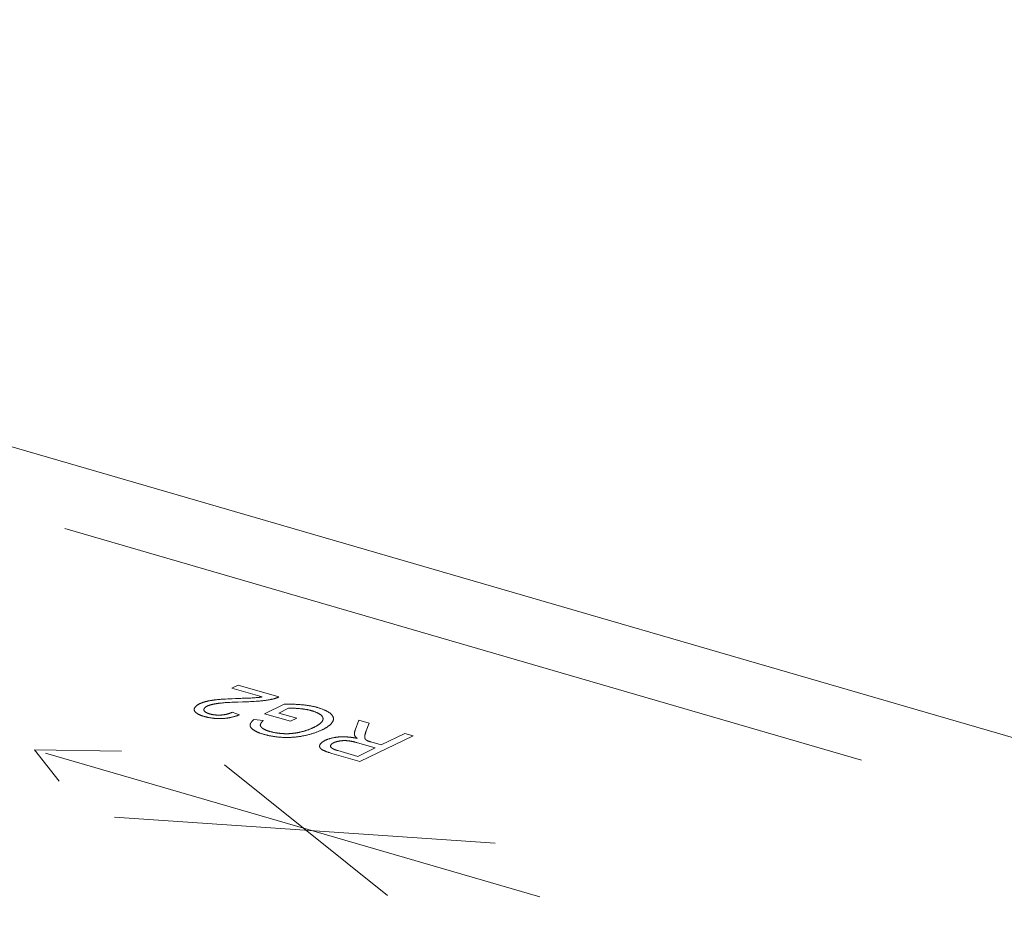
# Model space of a CAD drawing. Header units: millimetres. Extents: x 3925 to 5043, y -86 to 778.
# Tile 146 of 164: x 4805 to 4812, y 494 to 500. Entities that reach past the tile are written whole.
import ezdxf

# ---------------------------------------------------------------- set-up
doc = ezdxf.new("R2010")
doc.units = ezdxf.units.MM
doc.header["$LTSCALE"] = 46.255
doc.layers.add('140-155102-0DXF_CONTINUOUS_LINE', color=7, linetype='CONTINUOUS')
doc.layers.add('H30K-TOP-COVDXF_CONTINUOUS_LINE', color=7, linetype='CONTINUOUS')

msp = doc.modelspace()

# ---------------------------------------------------------------- linework, layer by layer
at = {"layer": '140-155102-0DXF_CONTINUOUS_LINE', "color": 7, "linetype": 'Continuous', "lineweight": 0}
msp.add_line((4794.287, 500.1556), (4840.4064, 486.7413), dxfattribs=at)
at = {"layer": 'H30K-TOP-COVDXF_CONTINUOUS_LINE', "color": 7, "linetype": 'Continuous', "lineweight": 0}
for p, q in [((4810.7941, 494.8815), (4805.1234, 496.5309)), ((4806.3118, 495.3946), (4806.3564, 495.4161)), ((4806.5264, 495.3322), (4806.3118, 495.3946)), ((4806.3564, 495.4161), (4806.6458, 495.3319)), ((4806.1892, 495.3106), (4806.1959, 495.3114)), ((4806.1959, 495.3114), (4806.2026, 495.3122)), ((4806.2026, 495.3122), (4806.2094, 495.3129)), ((4806.2508, 495.3163), (4806.2665, 495.3173)), ((4806.2665, 495.3173), (4806.2822, 495.3182)), ((4806.2822, 495.3182), (4806.298, 495.319)), ((4806.2983, 495.2936), (4806.2847, 495.2928)), ((4806.298, 495.319), (4806.3138, 495.3197)), ((4806.312, 495.2943), (4806.2983, 495.2936)), ((4806.3257, 495.2949), (4806.312, 495.2943)), ((4806.3138, 495.3197), (4806.3374, 495.3206)), ((4806.3394, 495.2954), (4806.3257, 495.2949)), ((4806.3374, 495.3206), (4806.3744, 495.3219)), ((4806.3531, 495.2959), (4806.3394, 495.2954)), ((4806.4196, 495.2979), (4806.4068, 495.2975)), ((4806.4074, 495.323), (4806.4238, 495.3236)), ((4806.4324, 495.2984), (4806.4196, 495.2979)), ((4806.4238, 495.3236), (4806.4348, 495.324)), ((4806.4452, 495.299), (4806.4324, 495.2984)), ((4806.4348, 495.324), (4806.4458, 495.3245)), ((4806.458, 495.2996), (4806.4452, 495.299)), ((4806.4458, 495.3245), (4806.4567, 495.3251)), ((4806.4707, 495.3003), (4806.458, 495.2996)), ((4806.4835, 495.3011), (4806.4707, 495.3003)), ((4806.4786, 495.3266), (4806.484, 495.3271)), ((4806.484, 495.3271), (4806.4894, 495.3275)), ((4806.4894, 495.3275), (4806.4947, 495.3281)), ((4806.4947, 495.3281), (4806.5001, 495.3286)), ((4806.3149, 495.223), (4806.3653, 495.2046)), ((4806.5435, 495.2126), (4806.6838, 495.2802)), ((4806.7292, 495.1588), (4806.5435, 495.2126)), ((4806.7153, 495.2515), (4806.6449, 495.2176)), ((4806.6449, 495.2176), (4806.7736, 495.1801)), ((4806.7699, 495.2506), (4806.7639, 495.251)), ((4806.7758, 495.2502), (4806.7699, 495.2506)), ((4806.7818, 495.2498), (4806.7758, 495.2502)), ((4806.7876, 495.2493), (4806.7818, 495.2498)), ((4806.7935, 495.2488), (4806.7876, 495.2493)), ((4806.4706, 495.1724), (4806.5353, 495.1632)), ((4806.7736, 495.1801), (4806.7292, 495.1588)), ((4807.1891, 495.0944), (4807.2157, 495.1662)), ((4807.2157, 495.1662), (4807.2886, 495.145)), ((4807.2886, 495.145), (4807.2679, 495.0902)), ((4807.1965, 495.0084), (4807.1919, 495.0097)), ((4807.2011, 495.0071), (4807.1965, 495.0084)), ((4807.2056, 495.0058), (4807.2011, 495.0071)), ((4807.3324, 494.969), (4807.2056, 495.0058)), ((4807.6016, 495.0539), (4807.2235, 494.8717)), ((4807.3008, 495.0117), (4807.3757, 494.9899)), ((4807.3757, 494.9899), (4807.5436, 495.0708)), ((4807.5436, 495.0708), (4807.6016, 495.0539)), ((4805.082, 494.7323), (4804.9078, 494.9543)), ((4804.9078, 494.9543), (4805.5256, 494.9461)), ((4808.5036, 493.9085), (4804.9858, 494.9317)), ((4807.0174, 494.9317), (4807.0115, 494.9335)), ((4807.0234, 494.9299), (4807.0174, 494.9317)), ((4807.2073, 494.9087), (4807.3324, 494.969)), ((4807.2235, 494.8717), (4807.0234, 494.9299)), ((4807.4189, 493.9168), (4806.2586, 494.8494)), ((4805.475, 494.4752), (4808.1858, 494.2899))]:
    msp.add_line(p, q, dxfattribs=at)
for points in [[(4806.0442, 495.2368), (4806.0439, 495.2382), (4806.0437, 495.2395), (4806.0436, 495.2409), (4806.0436, 495.2423), (4806.0436, 495.2436), (4806.0438, 495.245), (4806.044, 495.2464), (4806.0443, 495.2478), (4806.0448, 495.2492), (4806.0453, 495.2506), (4806.0458, 495.252), (4806.0465, 495.2534), (4806.0472, 495.2548), (4806.0481, 495.2563), (4806.049, 495.2577), (4806.0499, 495.2591), (4806.051, 495.2604), (4806.0521, 495.2618), (4806.0533, 495.2632), (4806.0546, 495.2646), (4806.056, 495.266), (4806.0574, 495.2673), (4806.0589, 495.2687), (4806.0605, 495.27), (4806.0622, 495.2713), (4806.0639, 495.2726), (4806.0657, 495.2739), (4806.0675, 495.2752), (4806.0694, 495.2764), (4806.0714, 495.2777), (4806.0735, 495.2789), (4806.0756, 495.2801), (4806.0777, 495.2813), (4806.08, 495.2824), (4806.0822, 495.2835)], [(4806.0822, 495.2835), (4806.0842, 495.2845), (4806.0861, 495.2854), (4806.0881, 495.2862), (4806.0902, 495.2871), (4806.0923, 495.288), (4806.0944, 495.2888), (4806.0965, 495.2897), (4806.0987, 495.2905), (4806.101, 495.2913), (4806.1032, 495.2921), (4806.1055, 495.2929), (4806.1078, 495.2937), (4806.1102, 495.2945), (4806.1125, 495.2952), (4806.115, 495.296), (4806.1174, 495.2967), (4806.1198, 495.2974), (4806.1223, 495.2981), (4806.1248, 495.2988), (4806.1273, 495.2994), (4806.1299, 495.3001), (4806.1325, 495.3007), (4806.135, 495.3013), (4806.1376, 495.3019)], [(4806.21, 495.2856), (4806.2075, 495.2853), (4806.205, 495.2849), (4806.2025, 495.2845), (4806.2, 495.2841), (4806.1975, 495.2837), (4806.195, 495.2833), (4806.1926, 495.2829), (4806.1901, 495.2824), (4806.1877, 495.282), (4806.1852, 495.2815), (4806.1828, 495.281), (4806.1804, 495.2805), (4806.178, 495.28), (4806.1756, 495.2795), (4806.1733, 495.279), (4806.171, 495.2784), (4806.1687, 495.2779), (4806.1664, 495.2773), (4806.1642, 495.2767), (4806.1619, 495.2761), (4806.1598, 495.2755), (4806.1576, 495.2749), (4806.1555, 495.2742), (4806.1534, 495.2736), (4806.1514, 495.2729), (4806.1493, 495.2722), (4806.1474, 495.2715), (4806.1455, 495.2708), (4806.1436, 495.2701), (4806.1417, 495.2693), (4806.14, 495.2686), (4806.1382, 495.2678), (4806.1365, 495.267)], [(4806.1376, 495.3019), (4806.1407, 495.3026), (4806.1438, 495.3033), (4806.1469, 495.3039), (4806.15, 495.3046), (4806.1532, 495.3052), (4806.1564, 495.3057), (4806.1596, 495.3063), (4806.1628, 495.3068), (4806.1661, 495.3074), (4806.1693, 495.3079), (4806.1726, 495.3084), (4806.1759, 495.3089), (4806.1792, 495.3093), (4806.1825, 495.3098), (4806.1859, 495.3102), (4806.1892, 495.3106)], [(4806.2094, 495.3129), (4806.2161, 495.3135), (4806.2195, 495.3138)], [(4806.2174, 495.2866), (4806.2149, 495.2863), (4806.21, 495.2856)], [(4806.2847, 495.2928), (4806.2779, 495.2923), (4806.2711, 495.2919), (4806.2644, 495.2914), (4806.2576, 495.2908), (4806.2508, 495.2902), (4806.2441, 495.2896), (4806.2374, 495.2889), (4806.2307, 495.2882), (4806.2241, 495.2874), (4806.2174, 495.2866)], [(4806.2195, 495.3138), (4806.2273, 495.3145), (4806.2351, 495.3151), (4806.2429, 495.3157), (4806.2508, 495.3163)], [(4806.4068, 495.2975), (4806.3872, 495.2969), (4806.3531, 495.2959)], [(4806.3744, 495.3219), (4806.3854, 495.3223), (4806.3909, 495.3225), (4806.4074, 495.323)], [(4806.4567, 495.3251), (4806.4622, 495.3255), (4806.4677, 495.3258), (4806.4731, 495.3262), (4806.4786, 495.3266)], [(4806.5253, 495.3047), (4806.5152, 495.3037), (4806.5089, 495.3031), (4806.5026, 495.3026), (4806.4962, 495.3021), (4806.4899, 495.3016), (4806.4835, 495.3011)], [(4806.5001, 495.3286), (4806.5028, 495.3289), (4806.5054, 495.3292), (4806.5081, 495.3296), (4806.5107, 495.3299), (4806.5134, 495.3302), (4806.516, 495.3306), (4806.5186, 495.331), (4806.5212, 495.3314), (4806.5238, 495.3317), (4806.5264, 495.3322)], [(4806.6073, 495.3182), (4806.604, 495.3174), (4806.6006, 495.3166), (4806.5973, 495.3159), (4806.5938, 495.3151), (4806.5904, 495.3144), (4806.5869, 495.3137), (4806.5835, 495.313), (4806.5799, 495.3124), (4806.5764, 495.3117), (4806.5728, 495.3111), (4806.5693, 495.3105), (4806.5657, 495.3099), (4806.562, 495.3093), (4806.5584, 495.3088), (4806.5548, 495.3083), (4806.5511, 495.3077), (4806.5474, 495.3073), (4806.5438, 495.3068), (4806.5401, 495.3063), (4806.5364, 495.3059), (4806.5327, 495.3055), (4806.529, 495.3051), (4806.5253, 495.3047)], [(4806.6458, 495.3319), (4806.6445, 495.3312), (4806.643, 495.3306), (4806.6416, 495.3299), (4806.6401, 495.3292), (4806.6386, 495.3285), (4806.637, 495.3279), (4806.6355, 495.3272), (4806.6339, 495.3266), (4806.6323, 495.326), (4806.6306, 495.3253), (4806.629, 495.3247), (4806.6273, 495.3241), (4806.6255, 495.3235), (4806.6238, 495.323), (4806.6221, 495.3224), (4806.6203, 495.3218), (4806.6185, 495.3213), (4806.6167, 495.3207), (4806.6148, 495.3202), (4806.613, 495.3197), (4806.6111, 495.3192), (4806.6092, 495.3187), (4806.6073, 495.3182)], [(4806.1138, 495.1933), (4806.1109, 495.1941), (4806.1081, 495.195), (4806.1053, 495.1959), (4806.1026, 495.1968), (4806.0998, 495.1977), (4806.0972, 495.1987), (4806.0945, 495.1997), (4806.0919, 495.2007), (4806.0893, 495.2017), (4806.0868, 495.2027), (4806.0843, 495.2038), (4806.0819, 495.2049), (4806.0795, 495.206), (4806.0772, 495.2071), (4806.0749, 495.2082), (4806.0727, 495.2094), (4806.0706, 495.2105), (4806.0685, 495.2117), (4806.0665, 495.2129), (4806.0646, 495.2142), (4806.0627, 495.2154), (4806.0609, 495.2166), (4806.0592, 495.2179), (4806.0575, 495.2192), (4806.0559, 495.2205), (4806.0545, 495.2218), (4806.0531, 495.2231), (4806.0517, 495.2244), (4806.0505, 495.2257), (4806.0494, 495.2271), (4806.0483, 495.2285), (4806.0474, 495.2298), (4806.0466, 495.2312), (4806.0458, 495.2326), (4806.0452, 495.234), (4806.0447, 495.2354), (4806.0442, 495.2368)], [(4806.1365, 495.267), (4806.1351, 495.2663), (4806.1337, 495.2656), (4806.1324, 495.2648), (4806.131, 495.2641), (4806.1298, 495.2633), (4806.1285, 495.2626), (4806.1273, 495.2618), (4806.1262, 495.261), (4806.1251, 495.2602), (4806.124, 495.2594), (4806.123, 495.2585), (4806.122, 495.2577), (4806.1211, 495.2569), (4806.1202, 495.256), (4806.1193, 495.2552), (4806.1185, 495.2543), (4806.1178, 495.2535), (4806.1171, 495.2526), (4806.1164, 495.2517), (4806.1158, 495.2509), (4806.1152, 495.25), (4806.1147, 495.2491), (4806.1143, 495.2482), (4806.1138, 495.2474), (4806.1135, 495.2465), (4806.1132, 495.2456), (4806.1129, 495.2448), (4806.1127, 495.2439), (4806.1126, 495.243), (4806.1125, 495.2421), (4806.1124, 495.2413), (4806.1124, 495.2404), (4806.1125, 495.2396), (4806.1126, 495.2387), (4806.1128, 495.2379)], [(4806.1128, 495.2379), (4806.113, 495.237), (4806.1133, 495.2362), (4806.1137, 495.2353), (4806.1141, 495.2344), (4806.1146, 495.2336), (4806.1152, 495.2327), (4806.1158, 495.2319), (4806.1165, 495.231), (4806.1172, 495.2302), (4806.118, 495.2294), (4806.1188, 495.2285), (4806.1197, 495.2277), (4806.1207, 495.2269), (4806.1217, 495.2261), (4806.1227, 495.2253), (4806.1238, 495.2246), (4806.1249, 495.2238), (4806.1261, 495.223), (4806.1273, 495.2223), (4806.1286, 495.2215), (4806.1299, 495.2208), (4806.1312, 495.2201), (4806.1326, 495.2194), (4806.134, 495.2187), (4806.1355, 495.218), (4806.137, 495.2173), (4806.1385, 495.2167), (4806.14, 495.216), (4806.1416, 495.2154), (4806.1432, 495.2148), (4806.1448, 495.2142), (4806.1465, 495.2136), (4806.1482, 495.2131), (4806.1499, 495.2125), (4806.1516, 495.212), (4806.1534, 495.2114)], [(4806.2356, 495.2031), (4806.238, 495.2033), (4806.2404, 495.2035), (4806.2427, 495.2037), (4806.2451, 495.2039), (4806.2475, 495.2042), (4806.2498, 495.2045), (4806.2521, 495.2048), (4806.2545, 495.2052), (4806.2568, 495.2055), (4806.2591, 495.2059), (4806.2614, 495.2063), (4806.2636, 495.2068), (4806.2659, 495.2072), (4806.2681, 495.2077), (4806.2704, 495.2082), (4806.2726, 495.2087), (4806.2748, 495.2092), (4806.2769, 495.2097), (4806.2791, 495.2103), (4806.2812, 495.2108), (4806.2833, 495.2114), (4806.2854, 495.212), (4806.2875, 495.2126), (4806.2895, 495.2133), (4806.2915, 495.2139), (4806.2935, 495.2145), (4806.2954, 495.2152), (4806.2974, 495.2159), (4806.2993, 495.2166), (4806.3011, 495.2172), (4806.303, 495.2179), (4806.3048, 495.2187), (4806.3065, 495.2194), (4806.3083, 495.2201), (4806.31, 495.2208), (4806.3117, 495.2216), (4806.3133, 495.2223), (4806.3149, 495.223)], [(4806.6838, 495.2802), (4806.69, 495.2803), (4806.6961, 495.2804), (4806.7022, 495.2805), (4806.7083, 495.2806), (4806.7145, 495.2806), (4806.7206, 495.2806), (4806.7267, 495.2805), (4806.7328, 495.2805), (4806.7389, 495.2803), (4806.745, 495.2802), (4806.751, 495.28), (4806.7571, 495.2798), (4806.7631, 495.2796), (4806.7691, 495.2793), (4806.7751, 495.279), (4806.7811, 495.2787), (4806.787, 495.2783), (4806.7929, 495.2779), (4806.7988, 495.2775), (4806.8046, 495.277), (4806.8104, 495.2765), (4806.8162, 495.2759)], [(4806.7639, 495.251), (4806.7609, 495.2512), (4806.7579, 495.2513), (4806.7549, 495.2514), (4806.7519, 495.2516), (4806.7488, 495.2517), (4806.7458, 495.2517), (4806.7428, 495.2518), (4806.7397, 495.2519), (4806.7367, 495.2519), (4806.7336, 495.2519), (4806.7306, 495.2519), (4806.7275, 495.2519), (4806.7245, 495.2518), (4806.7214, 495.2517), (4806.7184, 495.2516), (4806.7153, 495.2515)], [(4806.8823, 495.2332), (4806.879, 495.2342), (4806.8757, 495.2351), (4806.8723, 495.236), (4806.8689, 495.2368), (4806.8654, 495.2377), (4806.8619, 495.2385), (4806.8583, 495.2393), (4806.8547, 495.2401), (4806.851, 495.2408), (4806.8473, 495.2415), (4806.8436, 495.2422), (4806.8398, 495.2429), (4806.836, 495.2435), (4806.8321, 495.2441), (4806.8283, 495.2447), (4806.8244, 495.2453), (4806.8204, 495.2458), (4806.8165, 495.2464), (4806.8125, 495.2469), (4806.8085, 495.2473), (4806.8045, 495.2478), (4806.8004, 495.2482), (4806.7935, 495.2488)], [(4806.8162, 495.2759), (4806.8215, 495.2753), (4806.8268, 495.2747), (4806.8321, 495.2741), (4806.8374, 495.2735), (4806.8426, 495.2728), (4806.8477, 495.272), (4806.8529, 495.2713), (4806.858, 495.2705), (4806.863, 495.2696), (4806.8681, 495.2688), (4806.873, 495.2679), (4806.878, 495.2669), (4806.8828, 495.266), (4806.8877, 495.265), (4806.8924, 495.2639), (4806.8972, 495.2629), (4806.9018, 495.2618), (4806.9064, 495.2607), (4806.911, 495.2595), (4806.9154, 495.2584), (4806.9199, 495.2571), (4806.9242, 495.2559)], [(4806.9476, 495.2015), (4806.9459, 495.2029), (4806.944, 495.2044), (4806.9421, 495.2059), (4806.9401, 495.2073), (4806.938, 495.2088), (4806.9359, 495.2102), (4806.9336, 495.2116), (4806.9313, 495.213), (4806.929, 495.2143), (4806.9265, 495.2157), (4806.924, 495.217), (4806.9214, 495.2183), (4806.9188, 495.2196), (4806.9161, 495.2209), (4806.9133, 495.2221), (4806.9104, 495.2233), (4806.9075, 495.2245), (4806.9046, 495.2257), (4806.9016, 495.2269), (4806.8985, 495.228), (4806.8953, 495.2291), (4806.8922, 495.2302), (4806.8889, 495.2312), (4806.8856, 495.2322), (4806.8823, 495.2332)], [(4806.9242, 495.2559), (4806.9286, 495.2546), (4806.933, 495.2532), (4806.9373, 495.2519), (4806.9416, 495.2504), (4806.9458, 495.249), (4806.9499, 495.2475), (4806.954, 495.246), (4806.958, 495.2445), (4806.9619, 495.2429), (4806.9657, 495.2413), (4806.9695, 495.2397), (4806.9732, 495.2381), (4806.9768, 495.2364), (4806.9804, 495.2347), (4806.9838, 495.2329), (4806.9872, 495.2312), (4806.9904, 495.2294), (4806.9936, 495.2276), (4806.9967, 495.2258), (4806.9996, 495.2239), (4807.0025, 495.222), (4807.0053, 495.2201), (4807.008, 495.2182), (4807.0105, 495.2163), (4807.013, 495.2143), (4807.0153, 495.2123), (4807.0175, 495.2103)], [(4806.2412, 495.1778), (4806.2374, 495.1777), (4806.2337, 495.1776), (4806.23, 495.1776), (4806.2262, 495.1775), (4806.2225, 495.1775), (4806.2188, 495.1776), (4806.2151, 495.1777), (4806.2114, 495.1778), (4806.2077, 495.178), (4806.204, 495.1782), (4806.2003, 495.1784), (4806.1966, 495.1786), (4806.193, 495.1789), (4806.1894, 495.1793), (4806.1858, 495.1796), (4806.1822, 495.18), (4806.1786, 495.1804), (4806.175, 495.1808), (4806.1715, 495.1813), (4806.168, 495.1818), (4806.1645, 495.1823), (4806.1611, 495.1828), (4806.1577, 495.1834), (4806.1543, 495.184), (4806.1509, 495.1846), (4806.1476, 495.1852), (4806.1443, 495.1858), (4806.1411, 495.1865), (4806.1379, 495.1872), (4806.1347, 495.1879), (4806.1316, 495.1886), (4806.1285, 495.1894), (4806.1255, 495.1901), (4806.1225, 495.1909), (4806.1195, 495.1917), (4806.1166, 495.1925), (4806.1138, 495.1933)], [(4806.1534, 495.2114), (4806.1552, 495.2109), (4806.157, 495.2104), (4806.1589, 495.2099), (4806.1609, 495.2094), (4806.1628, 495.209), (4806.1648, 495.2085), (4806.1668, 495.2081), (4806.1689, 495.2077), (4806.1709, 495.2072), (4806.173, 495.2068), (4806.1752, 495.2065), (4806.1773, 495.2061), (4806.1795, 495.2057), (4806.1817, 495.2054), (4806.1839, 495.2051), (4806.1862, 495.2048), (4806.1884, 495.2045), (4806.1907, 495.2042), (4806.193, 495.204), (4806.1953, 495.2038), (4806.1977, 495.2035), (4806.2, 495.2033), (4806.2023, 495.2032), (4806.2047, 495.203), (4806.2071, 495.2029), (4806.2094, 495.2028), (4806.2118, 495.2027), (4806.2142, 495.2026), (4806.2166, 495.2026), (4806.219, 495.2026), (4806.2214, 495.2026), (4806.2237, 495.2026), (4806.2261, 495.2026), (4806.2285, 495.2027), (4806.2309, 495.2028), (4806.2333, 495.2029), (4806.2356, 495.2031)], [(4806.3653, 495.2046), (4806.3627, 495.2036), (4806.36, 495.2025), (4806.3573, 495.2015), (4806.3545, 495.2005), (4806.3517, 495.1995), (4806.3488, 495.1985), (4806.3459, 495.1975), (4806.343, 495.1965), (4806.34, 495.1955), (4806.3369, 495.1946), (4806.3339, 495.1937), (4806.3308, 495.1928), (4806.3276, 495.1919), (4806.3244, 495.191), (4806.3212, 495.1901), (4806.3179, 495.1893), (4806.3147, 495.1885), (4806.3114, 495.1877), (4806.308, 495.1869), (4806.3047, 495.1862), (4806.3013, 495.1855), (4806.2979, 495.1848), (4806.2944, 495.1841), (4806.291, 495.1835), (4806.2875, 495.1829), (4806.284, 495.1823), (4806.2805, 495.1817), (4806.277, 495.1812), (4806.2734, 495.1807), (4806.2699, 495.1802), (4806.2663, 495.1798), (4806.2627, 495.1794), (4806.2591, 495.1791), (4806.2556, 495.1788), (4806.252, 495.1785), (4806.2484, 495.1782), (4806.2448, 495.178), (4806.2412, 495.1778)], [(4806.4418, 495.1329), (4806.442, 495.1344), (4806.4423, 495.1358), (4806.4427, 495.1372), (4806.4431, 495.1387), (4806.4436, 495.1401), (4806.4441, 495.1415), (4806.4448, 495.143), (4806.4455, 495.1444), (4806.4462, 495.1458), (4806.4471, 495.1473), (4806.448, 495.1487), (4806.4489, 495.1501), (4806.4499, 495.1515), (4806.451, 495.153), (4806.4521, 495.1544), (4806.4533, 495.1558), (4806.4545, 495.1572), (4806.4557, 495.1586), (4806.4571, 495.16), (4806.4584, 495.1614), (4806.4598, 495.1628), (4806.4612, 495.1642), (4806.4627, 495.1656), (4806.4642, 495.167), (4806.4658, 495.1683), (4806.4674, 495.1697), (4806.469, 495.171), (4806.4706, 495.1724)], [(4806.5353, 495.1632), (4806.5342, 495.1622), (4806.5331, 495.1612), (4806.532, 495.1602), (4806.5309, 495.1591), (4806.5298, 495.1581), (4806.5288, 495.1571), (4806.5278, 495.1561), (4806.5268, 495.1551), (4806.5258, 495.154), (4806.5249, 495.153), (4806.524, 495.152), (4806.5231, 495.1509), (4806.5223, 495.1499), (4806.5214, 495.1488), (4806.5207, 495.1478), (4806.5199, 495.1468), (4806.5192, 495.1457), (4806.5185, 495.1447), (4806.5179, 495.1436), (4806.5173, 495.1426), (4806.5168, 495.1415), (4806.5163, 495.1405), (4806.5159, 495.1394), (4806.5155, 495.1384), (4806.5151, 495.1373), (4806.5148, 495.1363), (4806.5146, 495.1352), (4806.5144, 495.1342)], [(4806.8913, 495.1134), (4806.8942, 495.1148), (4806.897, 495.1162), (4806.8998, 495.1176), (4806.9026, 495.1191), (4806.9054, 495.1205), (4806.9081, 495.122), (4806.9107, 495.1234), (4806.9134, 495.1249), (4806.916, 495.1264), (4806.9185, 495.1279), (4806.921, 495.1295), (4806.9234, 495.131), (4806.9258, 495.1325), (4806.9281, 495.1341), (4806.9304, 495.1356), (4806.9326, 495.1372), (4806.9347, 495.1388), (4806.9368, 495.1404), (4806.9388, 495.142), (4806.9408, 495.1436), (4806.9427, 495.1452), (4806.9444, 495.1468), (4806.9462, 495.1484), (4806.9478, 495.1501), (4806.9494, 495.1517), (4806.9508, 495.1534), (4806.9522, 495.155), (4806.9535, 495.1567), (4806.9547, 495.1584), (4806.9558, 495.16)], [(4806.9558, 495.16), (4806.9566, 495.1614), (4806.9573, 495.1627), (4806.958, 495.1641), (4806.9586, 495.1655), (4806.9591, 495.1668), (4806.9596, 495.1682), (4806.9599, 495.1696), (4806.9602, 495.171), (4806.9605, 495.1724), (4806.9606, 495.1738), (4806.9607, 495.1751), (4806.9608, 495.1765), (4806.9607, 495.1779), (4806.9606, 495.1793), (4806.9604, 495.1807), (4806.9601, 495.182), (4806.9598, 495.1834), (4806.9594, 495.1848), (4806.9589, 495.1861), (4806.9584, 495.1874), (4806.9578, 495.1888), (4806.9571, 495.1901), (4806.9563, 495.1914), (4806.9555, 495.1927), (4806.9546, 495.194), (4806.9536, 495.1953), (4806.9525, 495.1966), (4806.9514, 495.1978), (4806.9502, 495.199), (4806.949, 495.2003), (4806.9476, 495.2015)], [(4807.0281, 495.1539), (4807.0267, 495.1517), (4807.0251, 495.1495), (4807.0235, 495.1473), (4807.0217, 495.145), (4807.0198, 495.1428), (4807.0178, 495.1406), (4807.0157, 495.1384), (4807.0134, 495.1363), (4807.0111, 495.1341), (4807.0087, 495.1319), (4807.0062, 495.1298), (4807.0036, 495.1276), (4807.0008, 495.1255), (4806.998, 495.1234), (4806.9951, 495.1213), (4806.9922, 495.1192), (4806.9891, 495.1171), (4806.986, 495.1151), (4806.9827, 495.113), (4806.9794, 495.111), (4806.976, 495.109), (4806.9726, 495.1071), (4806.969, 495.1051), (4806.9654, 495.1032), (4806.9618, 495.1013), (4806.958, 495.0994), (4806.9542, 495.0975)], [(4807.0175, 495.2103), (4807.0193, 495.2086), (4807.021, 495.2069), (4807.0226, 495.2052), (4807.0241, 495.2034), (4807.0255, 495.2016), (4807.0268, 495.1998), (4807.028, 495.198), (4807.0291, 495.1961), (4807.0301, 495.1943), (4807.031, 495.1924), (4807.0318, 495.1905), (4807.0325, 495.1886), (4807.0331, 495.1867), (4807.0337, 495.1848), (4807.0341, 495.1829), (4807.0344, 495.181), (4807.0346, 495.179), (4807.0347, 495.1771), (4807.0347, 495.1751), (4807.0346, 495.1732), (4807.0345, 495.1713), (4807.0342, 495.1693), (4807.0338, 495.1674), (4807.0333, 495.1654), (4807.0327, 495.1635), (4807.032, 495.1616), (4807.0312, 495.1597), (4807.0303, 495.1577), (4807.0292, 495.1558), (4807.0281, 495.1539)], [(4806.4651, 495.0976), (4806.4636, 495.0987), (4806.4621, 495.0998), (4806.4606, 495.1009), (4806.4592, 495.102), (4806.4578, 495.1032), (4806.4565, 495.1043), (4806.4553, 495.1055), (4806.454, 495.1066), (4806.4529, 495.1078), (4806.4517, 495.109), (4806.4507, 495.1102), (4806.4496, 495.1114), (4806.4487, 495.1126), (4806.4478, 495.1139), (4806.4469, 495.1151), (4806.4461, 495.1164), (4806.4454, 495.1176), (4806.4447, 495.1189), (4806.4441, 495.1201), (4806.4436, 495.1214), (4806.4431, 495.1227), (4806.4427, 495.1239), (4806.4424, 495.1252), (4806.4421, 495.1265), (4806.4419, 495.1278), (4806.4418, 495.1291), (4806.4417, 495.1303), (4806.4417, 495.1316), (4806.4418, 495.1329)], [(4806.5377, 495.0662), (4806.5342, 495.0672), (4806.5307, 495.0683), (4806.5273, 495.0693), (4806.524, 495.0704), (4806.5206, 495.0715), (4806.5173, 495.0727), (4806.5141, 495.0738), (4806.5109, 495.075), (4806.5077, 495.0761), (4806.5046, 495.0773), (4806.5016, 495.0786), (4806.4986, 495.0798), (4806.4956, 495.0811), (4806.4927, 495.0823), (4806.4899, 495.0836), (4806.4871, 495.0849), (4806.4844, 495.0863), (4806.4817, 495.0876), (4806.4791, 495.089), (4806.4766, 495.0904), (4806.4742, 495.0918), (4806.4718, 495.0932), (4806.4695, 495.0946), (4806.4672, 495.0961), (4806.4651, 495.0976)], [(4806.5144, 495.1342), (4806.5143, 495.1333), (4806.5142, 495.1324), (4806.5142, 495.1315), (4806.5143, 495.1307), (4806.5144, 495.1298), (4806.5145, 495.1289), (4806.5147, 495.128), (4806.5149, 495.1272), (4806.5152, 495.1263), (4806.5155, 495.1254), (4806.5159, 495.1246), (4806.5163, 495.1237), (4806.5168, 495.1229), (4806.5173, 495.122), (4806.5178, 495.1212), (4806.5184, 495.1204), (4806.519, 495.1195), (4806.5196, 495.1187), (4806.5203, 495.1179), (4806.521, 495.117), (4806.5217, 495.1162), (4806.5225, 495.1154), (4806.5233, 495.1146), (4806.5242, 495.1138), (4806.525, 495.1131), (4806.5259, 495.1123), (4806.5269, 495.1115), (4806.5278, 495.1107), (4806.5288, 495.11), (4806.5298, 495.1092)], [(4806.5298, 495.1092), (4806.5312, 495.1082), (4806.5328, 495.1071), (4806.5343, 495.1061), (4806.536, 495.1051), (4806.5376, 495.1041), (4806.5394, 495.1031), (4806.5412, 495.1021), (4806.543, 495.1012), (4806.5449, 495.1002), (4806.5468, 495.0993), (4806.5487, 495.0984), (4806.5508, 495.0975), (4806.5528, 495.0966), (4806.5549, 495.0957), (4806.557, 495.0948), (4806.5592, 495.094), (4806.5614, 495.0931), (4806.5636, 495.0923), (4806.5659, 495.0915), (4806.5682, 495.0907), (4806.5705, 495.0899), (4806.5729, 495.0891), (4806.5753, 495.0884), (4806.5777, 495.0876), (4806.5802, 495.0869)], [(4806.5802, 495.0869), (4806.5828, 495.0862), (4806.5854, 495.0854), (4806.588, 495.0847), (4806.5907, 495.084), (4806.5934, 495.0833), (4806.5962, 495.0826), (4806.5989, 495.0819), (4806.6017, 495.0813), (4806.6045, 495.0806), (4806.6073, 495.08), (4806.6102, 495.0793), (4806.6131, 495.0787), (4806.616, 495.0781), (4806.6189, 495.0776), (4806.6219, 495.077), (4806.6249, 495.0765), (4806.6279, 495.076), (4806.6309, 495.0755), (4806.634, 495.075), (4806.6371, 495.0745), (4806.6402, 495.0741), (4806.6433, 495.0737), (4806.6464, 495.0733), (4806.6496, 495.0729), (4806.6528, 495.0726), (4806.656, 495.0723), (4806.6592, 495.072)], [(4806.6592, 495.072), (4806.6619, 495.0718), (4806.6645, 495.0716), (4806.6672, 495.0714), (4806.6699, 495.0712), (4806.6726, 495.071), (4806.6753, 495.0709), (4806.678, 495.0707), (4806.6808, 495.0706), (4806.6835, 495.0705), (4806.6863, 495.0704), (4806.689, 495.0703), (4806.6918, 495.0703), (4806.6946, 495.0702), (4806.6974, 495.0702), (4806.7001, 495.0702), (4806.7029, 495.0702), (4806.7057, 495.0703), (4806.7085, 495.0703), (4806.7113, 495.0704), (4806.7141, 495.0704), (4806.7169, 495.0705), (4806.7196, 495.0707), (4806.7224, 495.0708), (4806.7252, 495.071), (4806.728, 495.0712), (4806.7307, 495.0714), (4806.7335, 495.0716)], [(4806.7335, 495.0716), (4806.7365, 495.0719), (4806.7396, 495.0722), (4806.7426, 495.0725), (4806.7457, 495.0728), (4806.7487, 495.0732), (4806.7518, 495.0735), (4806.7548, 495.0739), (4806.7578, 495.0743), (4806.7608, 495.0747), (4806.7638, 495.0751), (4806.7668, 495.0756), (4806.7698, 495.0761), (4806.7727, 495.0765), (4806.7757, 495.077), (4806.7786, 495.0775), (4806.7815, 495.0781), (4806.7844, 495.0786), (4806.7872, 495.0792), (4806.7901, 495.0798), (4806.7929, 495.0804), (4806.7957, 495.081), (4806.7985, 495.0816)], [(4806.7985, 495.0816), (4806.8029, 495.0826), (4806.8072, 495.0837), (4806.8115, 495.0848), (4806.8158, 495.0859), (4806.82, 495.0871), (4806.8242, 495.0883), (4806.8284, 495.0895), (4806.8325, 495.0907), (4806.8365, 495.092), (4806.8406, 495.0933), (4806.8445, 495.0946), (4806.8484, 495.0959), (4806.8523, 495.0973), (4806.8561, 495.0986), (4806.8599, 495.1), (4806.8636, 495.1014), (4806.8673, 495.1029), (4806.8709, 495.1043), (4806.8744, 495.1058), (4806.8779, 495.1073), (4806.8814, 495.1088), (4806.8847, 495.1103), (4806.8881, 495.1119), (4806.8913, 495.1134)], [(4806.9542, 495.0975), (4806.9499, 495.0955), (4806.9456, 495.0935), (4806.9411, 495.0915), (4806.9366, 495.0896), (4806.9319, 495.0876), (4806.9272, 495.0857), (4806.9224, 495.0838), (4806.9175, 495.082), (4806.9126, 495.0802), (4806.9075, 495.0784), (4806.9024, 495.0766), (4806.8972, 495.0749), (4806.892, 495.0732), (4806.8867, 495.0715), (4806.8813, 495.0699), (4806.8758, 495.0683), (4806.8703, 495.0667), (4806.8648, 495.0652), (4806.8591, 495.0637), (4806.8535, 495.0623), (4806.8477, 495.0609), (4806.8419, 495.0595), (4806.8361, 495.0582), (4806.8302, 495.0569), (4806.8243, 495.0557)], [(4807.1868, 495.0562), (4807.1863, 495.0579), (4807.1858, 495.0597), (4807.1855, 495.0615), (4807.1852, 495.0633), (4807.1849, 495.0652), (4807.1848, 495.067), (4807.1847, 495.0688), (4807.1846, 495.0706), (4807.1846, 495.0724), (4807.1847, 495.0743), (4807.1849, 495.0761), (4807.185, 495.0779), (4807.1853, 495.0797), (4807.1856, 495.0816), (4807.1859, 495.0834), (4807.1863, 495.0852), (4807.1868, 495.0871), (4807.1873, 495.0889), (4807.1878, 495.0907), (4807.1884, 495.0926), (4807.1891, 495.0944)], [(4807.2679, 495.0902), (4807.267, 495.0877), (4807.2661, 495.0852), (4807.2652, 495.0828), (4807.2644, 495.0803), (4807.2636, 495.0778), (4807.2628, 495.0753), (4807.262, 495.0728), (4807.2613, 495.0703), (4807.2606, 495.0678), (4807.2599, 495.0654), (4807.2593, 495.0629), (4807.2588, 495.0604), (4807.2583, 495.0579), (4807.2579, 495.0554), (4807.2575, 495.0529)], [(4806.6764, 495.0438), (4806.671, 495.0441), (4806.6655, 495.0444), (4806.6601, 495.0448), (4806.6547, 495.0452), (4806.6494, 495.0456), (4806.6441, 495.0461), (4806.6388, 495.0467), (4806.6335, 495.0473), (4806.6283, 495.0479), (4806.6231, 495.0485), (4806.6179, 495.0492), (4806.6128, 495.05), (4806.6078, 495.0508), (4806.6027, 495.0516), (4806.5977, 495.0524), (4806.5928, 495.0533), (4806.5879, 495.0542), (4806.5831, 495.0552), (4806.5783, 495.0561), (4806.5735, 495.0572), (4806.5688, 495.0582), (4806.5642, 495.0593), (4806.5596, 495.0604), (4806.5551, 495.0615), (4806.5507, 495.0626), (4806.5463, 495.0638), (4806.5419, 495.065), (4806.5377, 495.0662)], [(4806.8243, 495.0557), (4806.8199, 495.0548), (4806.8154, 495.0539), (4806.8109, 495.0531), (4806.8063, 495.0523), (4806.8017, 495.0515), (4806.7971, 495.0508), (4806.7924, 495.0501), (4806.7876, 495.0494), (4806.7829, 495.0487), (4806.7781, 495.0481), (4806.7733, 495.0476), (4806.7685, 495.047), (4806.7636, 495.0465), (4806.7588, 495.046), (4806.7539, 495.0456), (4806.749, 495.0452), (4806.7441, 495.0448), (4806.7392, 495.0445), (4806.7343, 495.0442), (4806.7294, 495.0439), (4806.7245, 495.0437), (4806.7196, 495.0435), (4806.7147, 495.0434), (4806.7099, 495.0433), (4806.705, 495.0433), (4806.7002, 495.0432), (4806.6954, 495.0433), (4806.6906, 495.0433), (4806.6858, 495.0434), (4806.6811, 495.0436), (4806.6764, 495.0438)], [(4806.9379, 494.9905), (4806.9384, 494.9917), (4806.9391, 494.9929), (4806.9397, 494.9942), (4806.9405, 494.9954), (4806.9413, 494.9967), (4806.9422, 494.9979), (4806.9432, 494.9991), (4806.9442, 495.0003), (4806.9453, 495.0016), (4806.9465, 495.0028), (4806.9477, 495.004), (4806.9489, 495.0052), (4806.9503, 495.0064), (4806.9517, 495.0076), (4806.9531, 495.0088), (4806.9546, 495.01), (4806.9562, 495.0111), (4806.9578, 495.0123), (4806.9594, 495.0135), (4806.9612, 495.0146), (4806.9629, 495.0157), (4806.9647, 495.0168), (4806.9666, 495.0179), (4806.9685, 495.019), (4806.9705, 495.0201), (4806.9725, 495.0211), (4806.9745, 495.0222), (4806.9766, 495.0232)], [(4806.9766, 495.0232), (4806.9788, 495.0242), (4806.981, 495.0252), (4806.9833, 495.0262), (4806.9857, 495.0272), (4806.9881, 495.0282), (4806.9905, 495.0292), (4806.9931, 495.0301), (4806.9957, 495.031), (4806.9983, 495.0319), (4807.001, 495.0328), (4807.0037, 495.0337), (4807.0064, 495.0345), (4807.0093, 495.0354), (4807.0121, 495.0362), (4807.015, 495.037), (4807.0179, 495.0377), (4807.0209, 495.0385), (4807.0239, 495.0392), (4807.0269, 495.0399), (4807.03, 495.0406), (4807.033, 495.0412), (4807.0362, 495.0418), (4807.0393, 495.0424), (4807.0424, 495.043), (4807.0456, 495.0436), (4807.0488, 495.0441), (4807.052, 495.0446), (4807.0552, 495.045), (4807.0584, 495.0455), (4807.0617, 495.0459), (4807.0649, 495.0462), (4807.0682, 495.0466), (4807.0714, 495.0469), (4807.0747, 495.0471)], [(4807.0364, 495.0058), (4807.035, 495.0052), (4807.0338, 495.0045), (4807.0325, 495.0038), (4807.0313, 495.0031), (4807.0301, 495.0024), (4807.029, 495.0017), (4807.0279, 495.001), (4807.0268, 495.0003), (4807.0258, 494.9995), (4807.0248, 494.9988), (4807.0238, 494.998), (4807.0229, 494.9972), (4807.022, 494.9965), (4807.0212, 494.9957), (4807.0204, 494.9949), (4807.0197, 494.9941), (4807.019, 494.9933), (4807.0183, 494.9925), (4807.0177, 494.9917), (4807.0172, 494.9909), (4807.0166, 494.9901), (4807.0162, 494.9892), (4807.0157, 494.9884), (4807.0154, 494.9876), (4807.015, 494.9868), (4807.0147, 494.986), (4807.0145, 494.9852), (4807.0143, 494.9844), (4807.0142, 494.9836), (4807.0141, 494.9828), (4807.0141, 494.982), (4807.0141, 494.9812), (4807.0142, 494.9804), (4807.0143, 494.9796), (4807.0145, 494.9788), (4807.0148, 494.978)], [(4807.0819, 495.0188), (4807.08, 495.0185), (4807.0782, 495.0182), (4807.0764, 495.0179), (4807.0745, 495.0176), (4807.0727, 495.0172), (4807.0709, 495.0168), (4807.0691, 495.0165), (4807.0674, 495.0161), (4807.0656, 495.0157), (4807.0639, 495.0153), (4807.0621, 495.0148), (4807.0604, 495.0144), (4807.0587, 495.0139), (4807.0571, 495.0135), (4807.0554, 495.013), (4807.0538, 495.0125), (4807.0522, 495.012), (4807.0506, 495.0115), (4807.0491, 495.011), (4807.0475, 495.0104), (4807.046, 495.0099), (4807.0445, 495.0093), (4807.0431, 495.0088), (4807.0417, 495.0082), (4807.0403, 495.0076), (4807.039, 495.007), (4807.0376, 495.0064), (4807.0364, 495.0058)], [(4807.0747, 495.0471), (4807.0782, 495.0474), (4807.0817, 495.0476), (4807.0852, 495.0478), (4807.0888, 495.0479), (4807.0923, 495.048), (4807.0958, 495.0481), (4807.0994, 495.0482), (4807.1029, 495.0482), (4807.1064, 495.0481), (4807.11, 495.0481), (4807.1135, 495.048), (4807.117, 495.0479), (4807.1205, 495.0477), (4807.124, 495.0476), (4807.1275, 495.0474), (4807.131, 495.0471), (4807.1345, 495.0469), (4807.1379, 495.0466), (4807.1414, 495.0463), (4807.1448, 495.046), (4807.1483, 495.0456), (4807.1517, 495.0452), (4807.155, 495.0449), (4807.1584, 495.0444), (4807.1617, 495.044), (4807.1651, 495.0435), (4807.1684, 495.0431), (4807.1717, 495.0426), (4807.1749, 495.0421), (4807.1781, 495.0416), (4807.1813, 495.041), (4807.1845, 495.0405), (4807.1876, 495.0399), (4807.1908, 495.0393), (4807.1938, 495.0388), (4807.1969, 495.0382), (4807.1999, 495.0376), (4807.2029, 495.0369)], [(4807.1386, 495.0198), (4807.137, 495.02), (4807.1353, 495.0201), (4807.1336, 495.0203), (4807.1319, 495.0204), (4807.1301, 495.0205), (4807.1284, 495.0207), (4807.1266, 495.0208), (4807.1249, 495.0208), (4807.1231, 495.0209), (4807.1213, 495.021), (4807.1195, 495.021), (4807.1177, 495.021), (4807.1159, 495.0211), (4807.1141, 495.0211), (4807.1123, 495.0211), (4807.1104, 495.021), (4807.1086, 495.021), (4807.1068, 495.021), (4807.105, 495.0209), (4807.1032, 495.0208), (4807.1014, 495.0207), (4807.0995, 495.0206), (4807.0977, 495.0205), (4807.0959, 495.0204), (4807.0941, 495.0202), (4807.0924, 495.0201), (4807.0906, 495.0199), (4807.0888, 495.0197), (4807.0871, 495.0195), (4807.0853, 495.0193), (4807.0836, 495.0191), (4807.0819, 495.0188)], [(4807.1919, 495.0097), (4807.1895, 495.0103), (4807.1872, 495.0109), (4807.1848, 495.0115), (4807.1824, 495.0121), (4807.18, 495.0127), (4807.1776, 495.0132), (4807.1751, 495.0138), (4807.1727, 495.0143), (4807.1702, 495.0148), (4807.1677, 495.0154), (4807.1651, 495.0159), (4807.1626, 495.0163), (4807.16, 495.0168), (4807.1574, 495.0173), (4807.1548, 495.0177), (4807.1522, 495.0181), (4807.1495, 495.0185), (4807.1468, 495.0189), (4807.1441, 495.0192), (4807.1414, 495.0195), (4807.1386, 495.0198)], [(4807.2029, 495.0369), (4807.202, 495.0377), (4807.2012, 495.0384), (4807.2003, 495.0391), (4807.1995, 495.0399), (4807.1987, 495.0406), (4807.1979, 495.0414), (4807.1971, 495.0421), (4807.1963, 495.0429), (4807.1955, 495.0436), (4807.1948, 495.0444), (4807.194, 495.0451), (4807.1933, 495.0459), (4807.1926, 495.0467), (4807.192, 495.0474), (4807.1914, 495.0482), (4807.1908, 495.049), (4807.1902, 495.0498), (4807.1896, 495.0506), (4807.1891, 495.0513), (4807.1886, 495.0521), (4807.1882, 495.0529), (4807.1878, 495.0537), (4807.1874, 495.0545), (4807.1871, 495.0553), (4807.1868, 495.0562)], [(4807.2575, 495.0529), (4807.2574, 495.0522), (4807.2573, 495.0514), (4807.2573, 495.0507), (4807.2572, 495.0499), (4807.2572, 495.0492), (4807.2571, 495.0484), (4807.2571, 495.0476), (4807.2571, 495.0469), (4807.2571, 495.0461), (4807.2571, 495.0454), (4807.2572, 495.0446), (4807.2572, 495.0439), (4807.2573, 495.0431), (4807.2574, 495.0424), (4807.2575, 495.0416), (4807.2577, 495.0409), (4807.2578, 495.0401), (4807.258, 495.0394), (4807.2583, 495.0387), (4807.2585, 495.0379), (4807.2588, 495.0372), (4807.2591, 495.0365), (4807.2595, 495.0357), (4807.2599, 495.035), (4807.2603, 495.0343), (4807.2607, 495.0336), (4807.2612, 495.0329), (4807.2618, 495.0322)], [(4807.2618, 495.0322), (4807.2622, 495.0316), (4807.2627, 495.031), (4807.2633, 495.0304), (4807.2638, 495.0299), (4807.2644, 495.0293), (4807.2649, 495.0287), (4807.2655, 495.0281), (4807.2662, 495.0276), (4807.2668, 495.027), (4807.2675, 495.0264), (4807.2682, 495.0259), (4807.2689, 495.0253), (4807.2696, 495.0248), (4807.2704, 495.0242), (4807.2711, 495.0237), (4807.2719, 495.0232), (4807.2727, 495.0226), (4807.2736, 495.0221), (4807.2744, 495.0216), (4807.2753, 495.0211), (4807.2762, 495.0206), (4807.2772, 495.0201), (4807.2781, 495.0196)], [(4807.2781, 495.0196), (4807.2792, 495.0192), (4807.2802, 495.0187), (4807.2813, 495.0182), (4807.2824, 495.0178), (4807.2835, 495.0173), (4807.2847, 495.0169), (4807.2858, 495.0165), (4807.287, 495.016), (4807.2882, 495.0156), (4807.2894, 495.0152), (4807.2907, 495.0148), (4807.2919, 495.0144), (4807.2931, 495.014), (4807.2944, 495.0136), (4807.2969, 495.0128)], [(4807.2969, 495.0128), (4807.2982, 495.0124), (4807.3008, 495.0117)], [(4806.9505, 494.959), (4806.9493, 494.9598), (4806.9481, 494.9607), (4806.947, 494.9616), (4806.946, 494.9625), (4806.945, 494.9634), (4806.944, 494.9643), (4806.9431, 494.9652), (4806.9423, 494.9662), (4806.9415, 494.9671), (4806.9408, 494.9681), (4806.9401, 494.9691), (4806.9395, 494.97), (4806.9389, 494.971), (4806.9384, 494.972), (4806.9379, 494.973), (4806.9375, 494.974), (4806.9371, 494.975), (4806.9368, 494.9761), (4806.9366, 494.9771), (4806.9364, 494.9781), (4806.9362, 494.9791), (4806.9361, 494.9802), (4806.936, 494.9812), (4806.936, 494.9822), (4806.9361, 494.9833), (4806.9362, 494.9843), (4806.9363, 494.9853), (4806.9365, 494.9864), (4806.9368, 494.9874), (4806.9371, 494.9884), (4806.9375, 494.9894), (4806.9379, 494.9905)], [(4807.0115, 494.9335), (4807.0056, 494.9353), (4807.0026, 494.9363), (4806.9997, 494.9372), (4806.9969, 494.9382), (4806.994, 494.9391), (4806.9912, 494.9401), (4806.9884, 494.9411), (4806.9857, 494.9421), (4806.983, 494.9431), (4806.9803, 494.9441), (4806.9777, 494.9452), (4806.9751, 494.9462), (4806.9726, 494.9473), (4806.9701, 494.9484), (4806.9676, 494.9495), (4806.9653, 494.9506), (4806.963, 494.9517), (4806.9607, 494.9529), (4806.9585, 494.9541), (4806.9564, 494.9553), (4806.9544, 494.9565), (4806.9524, 494.9577), (4806.9505, 494.959)], [(4807.0148, 494.978), (4807.0151, 494.9772), (4807.0155, 494.9763), (4807.016, 494.9754), (4807.0166, 494.9746), (4807.0172, 494.9737), (4807.0179, 494.9729), (4807.0187, 494.972), (4807.0195, 494.9712), (4807.0204, 494.9704), (4807.0213, 494.9696), (4807.0223, 494.9688), (4807.0234, 494.968), (4807.0244, 494.9672), (4807.0256, 494.9664), (4807.0268, 494.9657), (4807.028, 494.9649), (4807.0293, 494.9642), (4807.0306, 494.9634), (4807.032, 494.9627), (4807.0334, 494.962), (4807.0348, 494.9613), (4807.0363, 494.9606), (4807.0378, 494.9599), (4807.0394, 494.9592), (4807.041, 494.9585), (4807.0426, 494.9579), (4807.0442, 494.9572), (4807.0458, 494.9566), (4807.0475, 494.9559), (4807.0492, 494.9553), (4807.0509, 494.9547), (4807.0526, 494.9541), (4807.0544, 494.9535), (4807.0562, 494.9529), (4807.0579, 494.9523), (4807.0597, 494.9517), (4807.0615, 494.9512), (4807.0633, 494.9506), (4807.0651, 494.9501), (4807.0669, 494.9495), (4807.2073, 494.9087)]]:
    msp.add_lwpolyline(points, dxfattribs=at)

doc.saveas('drawing.dxf')
